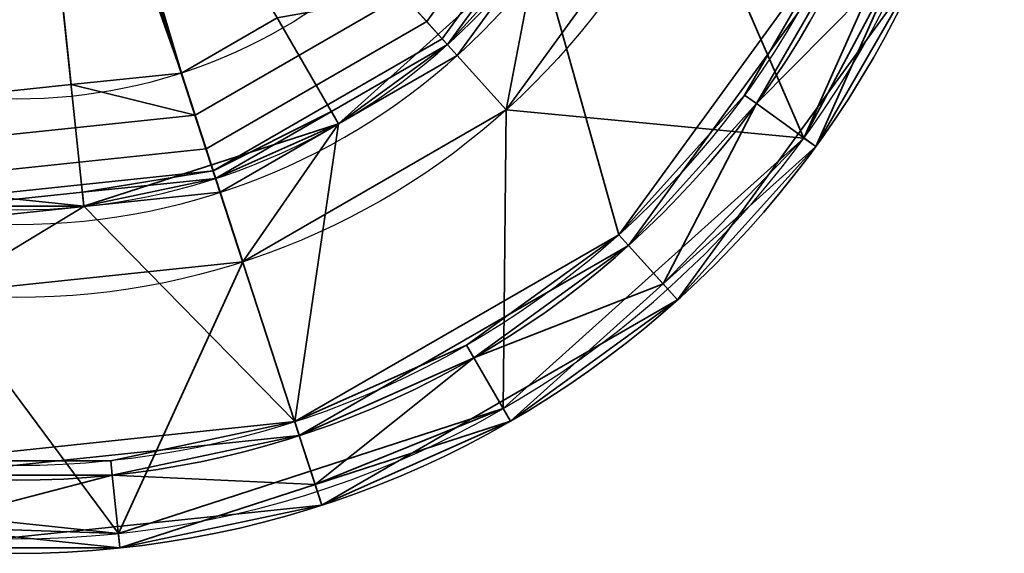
# Model space of a CAD drawing. Header units: millimetres. Extents: x -490 to 6690, y -115 to 132.
# Tile 159 of 256: x 333.27 to 340, y -42.14 to -38.49. Entities that reach past the tile are written whole.
import ezdxf

# ---------------------------------------------------------------- set-up
doc = ezdxf.new("R2010")
doc.units = ezdxf.units.MM
doc.layers.add('151', color=7, linetype='Continuous', true_color=0xffffff)

# ---------------------------------------------------------------- blocks, each defined once
blk = doc.blocks.new('UG_SURFACE_004')
at = {"layer": '151', "color": 252, "linetype": 'Continuous', "lineweight": 35}
for points in [[(330.125, -40.8039, 324), (332.5967, -41.607, 324), (335.1814, -41.3354, 324), (333.25, -35.3913, 324)], [(333.7101, -39.7688, 319), (332.7796, -39.8666, 319), (333.25, -35.3913, 320.2058)], [(335.1814, -41.3354, 324), (337.4321, -40.0359, 324), (338.9597, -37.9334, 324), (333.25, -35.3913, 324)], [(333.25, -35.3913, 320.2058), (336.2611, -38.7354, 319), (335.4508, -39.2032, 319)], [(333.25, -35.3913, 320.2058), (334.6406, -39.671, 319), (333.7101, -39.7688, 319)], [(335.4508, -39.2032, 319), (334.6406, -39.671, 319), (333.25, -35.3913, 320.2058)], [(336.811, -37.9785, 319), (336.2611, -38.7354, 319), (333.25, -35.3913, 320.2058)], [(339.7547, -36.7739, 298), (338.63, -39.3, 298), (337.8177, -37.4249, 298), (338.1407, -36.4308, 298)], [(338.63, -39.3, 298), (339.7547, -36.7739, 298), (339.8525, -36.7947, 298.1), (339.2817, -38.0767, 298.1)], [(336.811, -37.9785, 298.5), (337.3609, -37.2216, 298.5), (337.8177, -37.4249, 298), (336.5957, -39.107, 298)], [(338.63, -39.3, 298), (336.5957, -39.107, 298), (337.8177, -37.4249, 298)], [(337.7666, -40.4075, 323.5), (339.4164, -38.1367, 323.5), (338.9597, -37.9334, 324), (337.4321, -40.0359, 324)], [(336.5957, -39.107, 298), (336.2611, -38.7354, 298.5), (336.811, -37.9785, 298.5)], [(336.2611, -38.7354, 319), (336.811, -37.9785, 319), (336.811, -37.9785, 298.5), (336.2611, -38.7354, 298.5)], [(339.2817, -38.0767, 298.1), (338.7109, -39.3588, 298.1), (338.63, -39.3, 298)], [(338.7109, -39.3588, 298.1), (339.2817, -38.0767, 298.1), (339.4164, -38.1367, 323.5)], [(339.4164, -38.1367, 323.5), (337.7666, -40.4075, 323.5), (338.7109, -39.3588, 298.1)], [(335.4508, -39.2032, 298.5), (336.2611, -38.7354, 298.5), (336.5957, -39.107, 298), (334.7951, -40.1465, 298)], [(336.2611, -38.7354, 298.5), (335.4508, -39.2032, 298.5), (335.4508, -39.2032, 319), (336.2611, -38.7354, 319)], [(336.575, -41.1503, 298), (333.9451, -42.0048, 298), (334.7951, -40.1465, 298), (336.5957, -39.107, 298)], [(336.5957, -39.107, 298), (338.63, -39.3, 298), (336.575, -41.1503, 298)], [(334.7951, -40.1465, 298), (334.6406, -39.671, 298.5), (335.4508, -39.2032, 298.5)], [(334.6406, -39.671, 319), (335.4508, -39.2032, 319), (335.4508, -39.2032, 298.5), (334.6406, -39.671, 298.5)], [(337.6679, -40.2979, 298.1), (336.625, -41.2369, 298.1), (336.575, -41.1503, 298), (338.63, -39.3, 298)], [(338.63, -39.3, 298), (338.7109, -39.3588, 298.1), (337.6679, -40.2979, 298.1)], [(337.7666, -40.4075, 323.5), (337.6679, -40.2979, 298.1), (338.7109, -39.3588, 298.1)], [(333.7101, -39.7688, 298.5), (334.6406, -39.671, 298.5), (334.7951, -40.1465, 298), (332.7273, -40.3639, 298)], [(334.6406, -39.671, 298.5), (333.7101, -39.7688, 298.5), (333.7101, -39.7688, 319), (334.6406, -39.671, 319)], [(332.7273, -40.3639, 298), (332.7796, -39.8666, 298.5), (333.7101, -39.7688, 298.5)], [(332.7796, -39.8666, 319), (333.7101, -39.7688, 319), (333.7101, -39.7688, 298.5), (332.7796, -39.8666, 298.5)], [(335.3359, -41.8109, 323.5), (337.7666, -40.4075, 323.5), (337.4321, -40.0359, 324), (335.1814, -41.3354, 324)], [(332.7273, -40.3639, 298), (334.7951, -40.1465, 298), (333.9451, -42.0048, 298)], [(336.625, -41.2369, 298.1), (337.6679, -40.2979, 298.1), (337.7666, -40.4075, 323.5)], [(332.7273, -40.3639, 298), (333.9451, -42.0048, 298), (331.195, -41.7158, 298)], [(336.625, -41.2369, 298.1), (337.7666, -40.4075, 323.5), (335.3359, -41.8109, 323.5)], [(335.2903, -41.6706, 298.1), (333.9556, -42.1043, 298.1), (333.9451, -42.0048, 298), (336.575, -41.1503, 298)], [(336.575, -41.1503, 298), (336.625, -41.2369, 298.1), (335.2903, -41.6706, 298.1)], [(335.3359, -41.8109, 323.5), (335.2903, -41.6706, 298.1), (336.625, -41.2369, 298.1)], [(332.5444, -42.1043, 323.5), (335.3359, -41.8109, 323.5), (335.1814, -41.3354, 324), (332.5967, -41.607, 324)], [(332.5599, -41.9576, 298.1), (331.1641, -41.8109, 298.1), (331.195, -41.7158, 298), (333.9451, -42.0048, 298)], [(333.9556, -42.1043, 298.1), (335.2903, -41.6706, 298.1), (335.3359, -41.8109, 323.5)], [(333.9556, -42.1043, 298.1), (335.3359, -41.8109, 323.5), (332.5444, -42.1043, 323.5)], [(332.5444, -42.1043, 323.5), (332.5599, -41.9576, 298.1), (333.9556, -42.1043, 298.1)], [(333.9451, -42.0048, 298), (333.9556, -42.1043, 298.1), (332.5599, -41.9576, 298.1)]]:
    blk.add_3dface(points, dxfattribs=at)
blk = doc.blocks.new('UG_SURFACE_005')
at = {"layer": '151', "color": 252, "linetype": 'Continuous', "lineweight": 35}
for points in [[(335.1814, -41.3354, 1742), (332.5967, -41.607, 1742), (330.125, -40.8039, 1742), (333.25, -35.3913, 1742)], [(338.9597, -37.9334, 1742), (337.4321, -40.0359, 1742), (335.1814, -41.3354, 1742), (333.25, -35.3913, 1742)], [(333.2918, -35.7891, 1799.8), (333.1264, -35.7717, 1799.8), (332.8693, -39.0138, 1798.9894)], [(332.8693, -39.0138, 1798.9894), (333.6224, -38.9347, 1798.9894), (333.2918, -35.7891, 1799.8)], [(333.45, -35.7377, 1799.8), (333.2918, -35.7891, 1799.8), (334.3756, -38.8555, 1798.9894)], [(333.2918, -35.7891, 1799.8), (333.6224, -38.9347, 1798.9894), (334.3756, -38.8555, 1798.9894)], [(334.3756, -38.8555, 1798.9894), (335.0315, -38.4769, 1798.9894), (333.45, -35.7377, 1799.8)], [(337.5539, -36.3061, 1778), (336.8097, -37.9775, 1778), (337.3652, -39.9616, 1778), (338.8683, -37.8927, 1778)], [(336.854, -36.9959, 1798.8577), (335.8898, -38.323, 1798.8577), (336.0524, -38.5037, 1798.6346), (337.0761, -37.0948, 1798.6346)], [(337.0761, -37.0948, 1798.6346), (336.0524, -38.5037, 1798.6346), (336.1577, -38.6207, 1798.3446), (337.2199, -37.1588, 1798.3446)], [(337.2199, -37.1588, 1798.3446), (336.1577, -38.6207, 1798.3446), (336.1942, -38.6611, 1798.0192), (336.7319, -37.921, 1798.0192)], [(336.8097, -37.9775, 1778), (336.7319, -37.921, 1798.0192), (336.1942, -38.6611, 1798.0192)], [(338.2255, -39.0061, 1777), (338.8683, -37.8927, 1778), (337.3652, -39.9616, 1778)], [(339.4164, -38.1367, 1742.4999), (337.7666, -40.4075, 1742.4999), (337.4321, -40.0359, 1742), (338.9597, -37.9334, 1742)], [(338.2255, -39.0061, 1777), (338.8683, -37.8927, 1777), (338.8683, -37.8927, 1778)], [(338.3064, -39.0649, 1777), (338.9597, -37.9334, 1777), (338.8683, -37.8927, 1777), (338.2255, -39.0061, 1777)], [(339.2817, -38.0767, 1776.5), (338.9597, -37.9334, 1777), (338.3064, -39.0649, 1777)], [(336.8097, -37.9775, 1778), (335.45, -39.2018, 1778), (335.1505, -41.2403, 1778), (337.3652, -39.9616, 1778)], [(336.1942, -38.6611, 1798.0192), (335.45, -39.2018, 1778), (336.8097, -37.9775, 1778)], [(338.3064, -39.0649, 1777), (338.7109, -39.3588, 1776.5), (339.2817, -38.0767, 1776.5)], [(339.4164, -38.1367, 1742.4999), (339.2817, -38.0767, 1776.5), (338.7109, -39.3588, 1776.5)], [(337.7666, -40.4075, 1742.4999), (339.4164, -38.1367, 1742.4999), (338.7109, -39.3588, 1776.5)], [(335.0315, -38.4769, 1798.9894), (334.3756, -38.8555, 1798.9894), (334.4691, -39.1432, 1798.8577), (335.8898, -38.323, 1798.8577)], [(335.8898, -38.323, 1798.8577), (334.4691, -39.1432, 1798.8577), (334.5442, -39.3745, 1798.6346), (336.0524, -38.5037, 1798.6346)], [(336.0524, -38.5037, 1798.6346), (334.5442, -39.3745, 1798.6346), (334.5928, -39.5241, 1798.3446), (336.1577, -38.6207, 1798.3446)], [(335.4019, -39.1185, 1798.0192), (336.1942, -38.6611, 1798.0192), (336.1577, -38.6207, 1798.3446), (334.5928, -39.5241, 1798.3446)], [(336.1942, -38.6611, 1798.0192), (335.4019, -39.1185, 1798.0192), (335.45, -39.2018, 1778)], [(334.4691, -39.1432, 1798.8577), (334.3756, -38.8555, 1798.9894), (333.6224, -38.9347, 1798.9894)], [(333.6224, -38.9347, 1798.9894), (332.8693, -39.0138, 1798.9894), (332.8376, -39.3147, 1798.8577), (334.4691, -39.1432, 1798.8577)], [(337.3652, -39.9616, 1778), (337.3652, -39.9616, 1777), (338.2255, -39.0061, 1777)], [(337.4321, -40.0359, 1777), (338.3064, -39.0649, 1777), (338.2255, -39.0061, 1777), (337.3652, -39.9616, 1777)], [(338.3064, -39.0649, 1777), (337.4321, -40.0359, 1777), (337.6679, -40.2979, 1776.5)], [(337.6679, -40.2979, 1776.5), (338.7109, -39.3588, 1776.5), (338.3064, -39.0649, 1777)], [(334.4691, -39.1432, 1798.8577), (332.8376, -39.3147, 1798.8577), (332.8122, -39.5565, 1798.6346), (334.5442, -39.3745, 1798.6346)], [(334.5928, -39.5241, 1798.3446), (334.6097, -39.5759, 1798.0192), (335.4019, -39.1185, 1798.0192)], [(335.45, -39.2018, 1778), (335.4019, -39.1185, 1798.0192), (334.6097, -39.5759, 1798.0192)], [(333.7099, -39.7672, 1778), (335.45, -39.2018, 1778), (334.6097, -39.5759, 1798.0192)], [(335.45, -39.2018, 1778), (333.7099, -39.7672, 1778), (335.1505, -41.2403, 1778)], [(338.7109, -39.3588, 1776.5), (337.6679, -40.2979, 1776.5), (337.7666, -40.4075, 1742.4999)], [(334.5442, -39.3745, 1798.6346), (332.8122, -39.5565, 1798.6346), (332.7958, -39.713, 1798.3446), (334.5928, -39.5241, 1798.3446)], [(334.5928, -39.5241, 1798.3446), (332.7958, -39.713, 1798.3446), (332.7901, -39.7672, 1798.0192), (333.6999, -39.6715, 1798.0192)], [(333.6999, -39.6715, 1798.0192), (334.6097, -39.5759, 1798.0192), (334.5928, -39.5241, 1798.3446)], [(331.8903, -39.5759, 1778), (333.7099, -39.7672, 1778), (332.7901, -39.7672, 1798.0192)], [(332.6072, -41.5076, 1778), (335.1505, -41.2403, 1778), (333.7099, -39.7672, 1778), (331.8903, -39.5759, 1778)], [(334.6097, -39.5759, 1798.0192), (333.6999, -39.6715, 1798.0192), (333.7099, -39.7672, 1778)], [(333.7099, -39.7672, 1778), (333.6999, -39.6715, 1798.0192), (332.7901, -39.7672, 1798.0192)], [(337.3652, -39.9616, 1778), (335.1505, -41.2403, 1778), (336.325, -40.7173, 1777)], [(336.325, -40.7173, 1777), (337.3652, -39.9616, 1777), (337.3652, -39.9616, 1778)], [(336.375, -40.8039, 1777), (337.4321, -40.0359, 1777), (337.3652, -39.9616, 1777), (336.325, -40.7173, 1777)], [(337.7666, -40.4075, 1742.4999), (335.3359, -41.8109, 1742.4999), (335.1814, -41.3354, 1742), (337.4321, -40.0359, 1742)], [(337.6679, -40.2979, 1776.5), (337.4321, -40.0359, 1777), (336.375, -40.8039, 1777)], [(336.375, -40.8039, 1777), (336.625, -41.2369, 1776.5), (337.6679, -40.2979, 1776.5)], [(337.7666, -40.4075, 1742.4999), (337.6679, -40.2979, 1776.5), (336.625, -41.2369, 1776.5)], [(335.3359, -41.8109, 1742.4999), (337.7666, -40.4075, 1742.4999), (336.625, -41.2369, 1776.5)], [(335.1505, -41.2403, 1778), (335.1505, -41.2403, 1777), (336.325, -40.7173, 1777)], [(336.325, -40.7173, 1777), (335.1505, -41.2403, 1777), (335.1814, -41.3354, 1777), (336.375, -40.8039, 1777)], [(336.375, -40.8039, 1777), (335.1814, -41.3354, 1777), (335.2903, -41.6706, 1776.5)], [(335.2903, -41.6706, 1776.5), (336.625, -41.2369, 1776.5), (336.375, -40.8039, 1777)], [(335.1505, -41.2403, 1778), (332.6072, -41.5076, 1778), (333.8929, -41.5076, 1777)], [(333.8929, -41.5076, 1777), (335.1505, -41.2403, 1777), (335.1505, -41.2403, 1778)], [(333.9033, -41.607, 1777), (335.1814, -41.3354, 1777), (335.1505, -41.2403, 1777), (333.8929, -41.5076, 1777)], [(336.625, -41.2369, 1776.5), (335.2903, -41.6706, 1776.5), (335.3359, -41.8109, 1742.4999)], [(335.3359, -41.8109, 1742.4999), (332.5444, -42.1043, 1742.4999), (332.5967, -41.607, 1742), (335.1814, -41.3354, 1742)], [(335.2903, -41.6706, 1776.5), (335.1814, -41.3354, 1777), (333.9033, -41.607, 1777)], [(332.5967, -41.607, 1777), (333.9033, -41.607, 1777), (333.8929, -41.5076, 1777), (332.6072, -41.5076, 1777)], [(332.6072, -41.5076, 1778), (332.6072, -41.5076, 1777), (333.8929, -41.5076, 1777)], [(332.5599, -41.9576, 1776.5), (333.9556, -42.1043, 1776.5), (333.9033, -41.607, 1777)], [(333.9033, -41.607, 1777), (332.5967, -41.607, 1777), (332.5599, -41.9576, 1776.5)], [(333.9033, -41.607, 1777), (333.9556, -42.1043, 1776.5), (335.2903, -41.6706, 1776.5)], [(335.3359, -41.8109, 1742.4999), (335.2903, -41.6706, 1776.5), (333.9556, -42.1043, 1776.5)], [(332.5444, -42.1043, 1742.4999), (335.3359, -41.8109, 1742.4999), (333.9556, -42.1043, 1776.5)], [(333.9556, -42.1043, 1776.5), (332.5599, -41.9576, 1776.5), (332.5444, -42.1043, 1742.4999)]]:
    blk.add_3dface(points, dxfattribs=at)
blk = doc.blocks.new('UG_SURFACE_006')
at = {"layer": '151', "color": 252, "linetype": 'Continuous', "lineweight": 35}
for points in [[(330.125, -40.8039, 1804), (332.5967, -41.607, 1804), (335.1814, -41.3354, 1804), (333.25, -35.3913, 1804)], [(333.7101, -39.7688, 1799), (332.7796, -39.8666, 1799), (333.25, -35.3913, 1800.2058)], [(335.1814, -41.3354, 1804), (337.4321, -40.0359, 1804), (338.9597, -37.9334, 1804), (333.25, -35.3913, 1804)], [(333.25, -35.3913, 1800.2058), (336.2611, -38.7354, 1799), (335.4508, -39.2032, 1799)], [(333.25, -35.3913, 1800.2058), (334.6406, -39.671, 1799), (333.7101, -39.7688, 1799)], [(335.4508, -39.2032, 1799), (334.6406, -39.671, 1799), (333.25, -35.3913, 1800.2058)], [(336.811, -37.9785, 1799), (336.2611, -38.7354, 1799), (333.25, -35.3913, 1800.2058)], [(339.7547, -36.7739, 1778), (338.63, -39.3, 1778), (337.8177, -37.4249, 1778), (338.1407, -36.4308, 1778)], [(338.63, -39.3, 1778), (339.7547, -36.7739, 1778), (339.8525, -36.7947, 1778.1), (339.2817, -38.0767, 1778.1)], [(336.811, -37.9785, 1778.5), (337.3609, -37.2216, 1778.5), (337.8177, -37.4249, 1778), (336.5957, -39.107, 1778)], [(338.63, -39.3, 1778), (336.5957, -39.107, 1778), (337.8177, -37.4249, 1778)], [(337.7666, -40.4075, 1803.5001), (339.4164, -38.1367, 1803.5001), (338.9597, -37.9334, 1804), (337.4321, -40.0359, 1804)], [(336.5957, -39.107, 1778), (336.2611, -38.7354, 1778.5), (336.811, -37.9785, 1778.5)], [(336.2611, -38.7354, 1799), (336.811, -37.9785, 1799), (336.811, -37.9785, 1778.5), (336.2611, -38.7354, 1778.5)], [(339.2817, -38.0767, 1778.1), (338.7109, -39.3588, 1778.1), (338.63, -39.3, 1778)], [(338.7109, -39.3588, 1778.1), (339.2817, -38.0767, 1778.1), (339.4164, -38.1367, 1803.5001)], [(338.7109, -39.3588, 1778.1), (339.4164, -38.1367, 1803.5001), (337.7666, -40.4075, 1803.5001)], [(335.4508, -39.2032, 1778.5), (336.2611, -38.7354, 1778.5), (336.5957, -39.107, 1778), (334.7951, -40.1465, 1778)], [(336.2611, -38.7354, 1778.5), (335.4508, -39.2032, 1778.5), (335.4508, -39.2032, 1799), (336.2611, -38.7354, 1799)], [(336.575, -41.1503, 1778), (333.9451, -42.0048, 1778), (334.7951, -40.1465, 1778), (336.5957, -39.107, 1778)], [(336.5957, -39.107, 1778), (338.63, -39.3, 1778), (336.575, -41.1503, 1778)], [(334.7951, -40.1465, 1778), (334.6406, -39.671, 1778.5), (335.4508, -39.2032, 1778.5)], [(334.6406, -39.671, 1799), (335.4508, -39.2032, 1799), (335.4508, -39.2032, 1778.5), (334.6406, -39.671, 1778.5)], [(337.6679, -40.2979, 1778.1), (336.625, -41.2369, 1778.1), (336.575, -41.1503, 1778), (338.63, -39.3, 1778)], [(338.63, -39.3, 1778), (338.7109, -39.3588, 1778.1), (337.6679, -40.2979, 1778.1)], [(337.7666, -40.4075, 1803.5001), (337.6679, -40.2979, 1778.1), (338.7109, -39.3588, 1778.1)], [(333.7101, -39.7688, 1778.5), (334.6406, -39.671, 1778.5), (334.7951, -40.1465, 1778), (332.7273, -40.3639, 1778)], [(334.6406, -39.671, 1778.5), (333.7101, -39.7688, 1778.5), (333.7101, -39.7688, 1799), (334.6406, -39.671, 1799)], [(332.7273, -40.3639, 1778), (332.7796, -39.8666, 1778.5), (333.7101, -39.7688, 1778.5)], [(332.7796, -39.8666, 1799), (333.7101, -39.7688, 1799), (333.7101, -39.7688, 1778.5), (332.7796, -39.8666, 1778.5)], [(335.3359, -41.8109, 1803.5001), (337.7666, -40.4075, 1803.5001), (337.4321, -40.0359, 1804), (335.1814, -41.3354, 1804)], [(332.7273, -40.3639, 1778), (334.7951, -40.1465, 1778), (333.9451, -42.0048, 1778)], [(336.625, -41.2369, 1778.1), (337.6679, -40.2979, 1778.1), (337.7666, -40.4075, 1803.5001)], [(332.7273, -40.3639, 1778), (333.9451, -42.0048, 1778), (331.195, -41.7158, 1778)], [(337.7666, -40.4075, 1803.5001), (335.3359, -41.8109, 1803.5001), (336.625, -41.2369, 1778.1)], [(335.2903, -41.6706, 1778.1), (333.9556, -42.1043, 1778.1), (333.9451, -42.0048, 1778), (336.575, -41.1503, 1778)], [(336.575, -41.1503, 1778), (336.625, -41.2369, 1778.1), (335.2903, -41.6706, 1778.1)], [(335.3359, -41.8109, 1803.5001), (335.2903, -41.6706, 1778.1), (336.625, -41.2369, 1778.1)], [(332.5444, -42.1043, 1803.5001), (335.3359, -41.8109, 1803.5001), (335.1814, -41.3354, 1804), (332.5967, -41.607, 1804)], [(332.5599, -41.9576, 1778.1), (331.1641, -41.8109, 1778.1), (331.195, -41.7158, 1778), (333.9451, -42.0048, 1778)], [(333.9556, -42.1043, 1778.1), (335.2903, -41.6706, 1778.1), (335.3359, -41.8109, 1803.5001)], [(333.9556, -42.1043, 1778.1), (335.3359, -41.8109, 1803.5001), (332.5444, -42.1043, 1803.5001)], [(332.5444, -42.1043, 1803.5001), (332.5599, -41.9576, 1778.1), (333.9556, -42.1043, 1778.1)], [(333.9451, -42.0048, 1778), (333.9556, -42.1043, 1778.1), (332.5599, -41.9576, 1778.1)]]:
    blk.add_3dface(points, dxfattribs=at)
blk = doc.blocks.new('UG_SURFACE_007')
at = {"layer": '151', "color": 252, "linetype": 'Continuous', "lineweight": 35}
for points in [[(335.1814, -41.3354, 262), (332.5967, -41.607, 262), (330.125, -40.8039, 262), (333.25, -35.3913, 262)], [(338.9597, -37.9334, 262), (337.4321, -40.0359, 262), (335.1814, -41.3354, 262), (333.25, -35.3913, 262)], [(333.2918, -35.7891, 319.8), (333.1264, -35.7717, 319.8), (332.8693, -39.0138, 318.9894)], [(332.8693, -39.0138, 318.9894), (333.6224, -38.9347, 318.9894), (333.2918, -35.7891, 319.8)], [(333.45, -35.7377, 319.8), (333.2918, -35.7891, 319.8), (334.3756, -38.8555, 318.9894)], [(333.2918, -35.7891, 319.8), (333.6224, -38.9347, 318.9894), (334.3756, -38.8555, 318.9894)], [(334.3756, -38.8555, 318.9894), (335.0315, -38.4769, 318.9894), (333.45, -35.7377, 319.8)], [(337.5539, -36.3061, 298), (336.8097, -37.9775, 298), (337.3652, -39.9616, 298), (338.8683, -37.8927, 298)], [(336.854, -36.9959, 318.8576), (335.8898, -38.323, 318.8576), (336.0524, -38.5037, 318.6346), (337.0761, -37.0948, 318.6346)], [(337.0761, -37.0948, 318.6346), (336.0524, -38.5037, 318.6346), (336.1577, -38.6207, 318.3447), (337.2199, -37.1588, 318.3447)], [(337.2199, -37.1588, 318.3447), (336.1577, -38.6207, 318.3447), (336.1942, -38.6611, 318.0192), (336.7319, -37.921, 318.0192)], [(336.8097, -37.9775, 298), (336.7319, -37.921, 318.0192), (336.1942, -38.6611, 318.0192)], [(338.2255, -39.0061, 297), (338.8683, -37.8927, 298), (337.3652, -39.9616, 298)], [(339.4164, -38.1367, 262.5), (337.7666, -40.4075, 262.5), (337.4321, -40.0359, 262), (338.9597, -37.9334, 262)], [(338.2255, -39.0061, 297), (338.8683, -37.8927, 297), (338.8683, -37.8927, 298)], [(338.3064, -39.0649, 297), (338.9597, -37.9334, 297), (338.8683, -37.8927, 297), (338.2255, -39.0061, 297)], [(339.2817, -38.0767, 296.5), (338.9597, -37.9334, 297), (338.3064, -39.0649, 297)], [(336.8097, -37.9775, 298), (335.45, -39.2018, 298), (335.1505, -41.2403, 298), (337.3652, -39.9616, 298)], [(335.45, -39.2018, 298), (336.8097, -37.9775, 298), (336.1942, -38.6611, 318.0192)], [(338.3064, -39.0649, 297), (338.7109, -39.3588, 296.5), (339.2817, -38.0767, 296.5)], [(339.4164, -38.1367, 262.5), (339.2817, -38.0767, 296.5), (338.7109, -39.3588, 296.5)], [(337.7666, -40.4075, 262.5), (339.4164, -38.1367, 262.5), (338.7109, -39.3588, 296.5)], [(335.0315, -38.4769, 318.9894), (334.3756, -38.8555, 318.9894), (334.4691, -39.1432, 318.8576), (335.8898, -38.323, 318.8576)], [(335.8898, -38.323, 318.8576), (334.4691, -39.1432, 318.8576), (334.5442, -39.3745, 318.6346), (336.0524, -38.5037, 318.6346)], [(336.0524, -38.5037, 318.6346), (334.5442, -39.3745, 318.6346), (334.5928, -39.5241, 318.3447), (336.1577, -38.6207, 318.3447)], [(335.4019, -39.1185, 318.0192), (336.1942, -38.6611, 318.0192), (336.1577, -38.6207, 318.3447), (334.5928, -39.5241, 318.3447)], [(336.1942, -38.6611, 318.0192), (335.4019, -39.1185, 318.0192), (335.45, -39.2018, 298)], [(334.4691, -39.1432, 318.8576), (334.3756, -38.8555, 318.9894), (333.6224, -38.9347, 318.9894)], [(333.6224, -38.9347, 318.9894), (332.8693, -39.0138, 318.9894), (332.8376, -39.3147, 318.8576), (334.4691, -39.1432, 318.8576)], [(337.3652, -39.9616, 298), (337.3652, -39.9616, 297), (338.2255, -39.0061, 297)], [(337.4321, -40.0359, 297), (338.3064, -39.0649, 297), (338.2255, -39.0061, 297), (337.3652, -39.9616, 297)], [(338.3064, -39.0649, 297), (337.4321, -40.0359, 297), (337.6679, -40.2979, 296.5)], [(337.6679, -40.2979, 296.5), (338.7109, -39.3588, 296.5), (338.3064, -39.0649, 297)], [(334.4691, -39.1432, 318.8576), (332.8376, -39.3147, 318.8576), (332.8122, -39.5565, 318.6346), (334.5442, -39.3745, 318.6346)], [(334.5928, -39.5241, 318.3447), (334.6097, -39.5759, 318.0192), (335.4019, -39.1185, 318.0192)], [(335.45, -39.2018, 298), (335.4019, -39.1185, 318.0192), (334.6097, -39.5759, 318.0192)], [(333.7099, -39.7672, 298), (335.45, -39.2018, 298), (334.6097, -39.5759, 318.0192)], [(335.45, -39.2018, 298), (333.7099, -39.7672, 298), (335.1505, -41.2403, 298)], [(338.7109, -39.3588, 296.5), (337.6679, -40.2979, 296.5), (337.7666, -40.4075, 262.5)], [(334.5442, -39.3745, 318.6346), (332.8122, -39.5565, 318.6346), (332.7958, -39.713, 318.3447), (334.5928, -39.5241, 318.3447)], [(334.5928, -39.5241, 318.3447), (332.7958, -39.713, 318.3447), (332.7901, -39.7672, 318.0192), (333.6999, -39.6715, 318.0192)], [(333.6999, -39.6715, 318.0192), (334.6097, -39.5759, 318.0192), (334.5928, -39.5241, 318.3447)], [(331.8903, -39.5759, 298), (333.7099, -39.7672, 298), (332.7901, -39.7672, 318.0192)], [(332.6072, -41.5076, 298), (335.1505, -41.2403, 298), (333.7099, -39.7672, 298), (331.8903, -39.5759, 298)], [(334.6097, -39.5759, 318.0192), (333.6999, -39.6715, 318.0192), (333.7099, -39.7672, 298)], [(333.7099, -39.7672, 298), (333.6999, -39.6715, 318.0192), (332.7901, -39.7672, 318.0192)], [(337.3652, -39.9616, 298), (335.1505, -41.2403, 298), (336.325, -40.7173, 297)], [(336.325, -40.7173, 297), (337.3652, -39.9616, 297), (337.3652, -39.9616, 298)], [(336.375, -40.8039, 297), (337.4321, -40.0359, 297), (337.3652, -39.9616, 297), (336.325, -40.7173, 297)], [(337.7666, -40.4075, 262.5), (335.3359, -41.8109, 262.5), (335.1814, -41.3354, 262), (337.4321, -40.0359, 262)], [(337.6679, -40.2979, 296.5), (337.4321, -40.0359, 297), (336.375, -40.8039, 297)], [(336.375, -40.8039, 297), (336.625, -41.2369, 296.5), (337.6679, -40.2979, 296.5)], [(337.7666, -40.4075, 262.5), (337.6679, -40.2979, 296.5), (336.625, -41.2369, 296.5)], [(335.3359, -41.8109, 262.5), (337.7666, -40.4075, 262.5), (336.625, -41.2369, 296.5)], [(335.1505, -41.2403, 298), (335.1505, -41.2403, 297), (336.325, -40.7173, 297)], [(336.325, -40.7173, 297), (335.1505, -41.2403, 297), (335.1814, -41.3354, 297), (336.375, -40.8039, 297)], [(336.375, -40.8039, 297), (335.1814, -41.3354, 297), (335.2903, -41.6706, 296.5)], [(335.2903, -41.6706, 296.5), (336.625, -41.2369, 296.5), (336.375, -40.8039, 297)], [(335.1505, -41.2403, 298), (332.6072, -41.5076, 298), (333.8929, -41.5076, 297)], [(333.8929, -41.5076, 297), (335.1505, -41.2403, 297), (335.1505, -41.2403, 298)], [(333.9033, -41.607, 297), (335.1814, -41.3354, 297), (335.1505, -41.2403, 297), (333.8929, -41.5076, 297)], [(336.625, -41.2369, 296.5), (335.2903, -41.6706, 296.5), (335.3359, -41.8109, 262.5)], [(335.3359, -41.8109, 262.5), (332.5444, -42.1043, 262.5), (332.5967, -41.607, 262), (335.1814, -41.3354, 262)], [(335.2903, -41.6706, 296.5), (335.1814, -41.3354, 297), (333.9033, -41.607, 297)], [(332.5967, -41.607, 297), (333.9033, -41.607, 297), (333.8929, -41.5076, 297), (332.6072, -41.5076, 297)], [(332.6072, -41.5076, 298), (332.6072, -41.5076, 297), (333.8929, -41.5076, 297)], [(332.5599, -41.9576, 296.5), (333.9556, -42.1043, 296.5), (333.9033, -41.607, 297)], [(333.9033, -41.607, 297), (332.5967, -41.607, 297), (332.5599, -41.9576, 296.5)], [(333.9033, -41.607, 297), (333.9556, -42.1043, 296.5), (335.2903, -41.6706, 296.5)], [(335.3359, -41.8109, 262.5), (335.2903, -41.6706, 296.5), (333.9556, -42.1043, 296.5)], [(332.5444, -42.1043, 262.5), (335.3359, -41.8109, 262.5), (333.9556, -42.1043, 296.5)], [(333.9556, -42.1043, 296.5), (332.5599, -41.9576, 296.5), (332.5444, -42.1043, 262.5)]]:
    blk.add_3dface(points, dxfattribs=at)
blk = doc.blocks.new('UG_SURFACE_008')
at = {"layer": '151', "color": 252, "linetype": 'Continuous', "lineweight": 35}
for points in [[(335.1814, -41.3354, 1204), (332.5967, -41.607, 1204), (330.125, -40.8039, 1204), (333.25, -35.3913, 1204)], [(338.9597, -37.9334, 1204), (337.4321, -40.0359, 1204), (335.1814, -41.3354, 1204), (333.25, -35.3913, 1204)], [(333.2918, -35.7891, 1261.8001), (333.1264, -35.7717, 1261.8001), (332.8693, -39.0138, 1260.9893)], [(332.8693, -39.0138, 1260.9893), (333.6224, -38.9347, 1260.9893), (333.2918, -35.7891, 1261.8001)], [(333.45, -35.7377, 1261.8001), (333.2918, -35.7891, 1261.8001), (334.3756, -38.8555, 1260.9893)], [(333.2918, -35.7891, 1261.8001), (333.6224, -38.9347, 1260.9893), (334.3756, -38.8555, 1260.9893)], [(334.3756, -38.8555, 1260.9893), (335.0315, -38.4769, 1260.9893), (333.45, -35.7377, 1261.8001)], [(337.5539, -36.3061, 1240), (336.8097, -37.9775, 1240), (337.3652, -39.9616, 1240), (338.8683, -37.8927, 1240)], [(336.854, -36.9959, 1260.8576), (335.8898, -38.323, 1260.8576), (336.0524, -38.5037, 1260.6347), (337.0761, -37.0948, 1260.6347)], [(337.0761, -37.0948, 1260.6347), (336.0524, -38.5037, 1260.6347), (336.1577, -38.6207, 1260.3446), (337.2199, -37.1588, 1260.3446)], [(337.2199, -37.1588, 1260.3446), (336.1577, -38.6207, 1260.3446), (336.1942, -38.6611, 1260.0192), (336.7319, -37.921, 1260.0192)], [(336.8097, -37.9775, 1240), (336.7319, -37.921, 1260.0192), (336.1942, -38.6611, 1260.0192)], [(338.2255, -39.0061, 1239), (338.8683, -37.8927, 1240), (337.3652, -39.9616, 1240)], [(339.4164, -38.1367, 1204.5), (337.7666, -40.4075, 1204.5), (337.4321, -40.0359, 1204), (338.9597, -37.9334, 1204)], [(338.2255, -39.0061, 1239), (338.8683, -37.8927, 1239), (338.8683, -37.8927, 1240)], [(338.3064, -39.0649, 1239), (338.9597, -37.9334, 1239), (338.8683, -37.8927, 1239), (338.2255, -39.0061, 1239)], [(339.2817, -38.0767, 1238.5), (338.9597, -37.9334, 1239), (338.3064, -39.0649, 1239)], [(336.8097, -37.9775, 1240), (335.45, -39.2018, 1240), (335.1505, -41.2403, 1240), (337.3652, -39.9616, 1240)], [(336.1942, -38.6611, 1260.0192), (335.45, -39.2018, 1240), (336.8097, -37.9775, 1240)], [(338.3064, -39.0649, 1239), (338.7109, -39.3588, 1238.5), (339.2817, -38.0767, 1238.5)], [(339.4164, -38.1367, 1204.5), (339.2817, -38.0767, 1238.5), (338.7109, -39.3588, 1238.5)], [(338.7109, -39.3588, 1238.5), (337.7666, -40.4075, 1204.5), (339.4164, -38.1367, 1204.5)], [(335.0315, -38.4769, 1260.9893), (334.3756, -38.8555, 1260.9893), (334.4691, -39.1432, 1260.8576), (335.8898, -38.323, 1260.8576)], [(335.8898, -38.323, 1260.8576), (334.4691, -39.1432, 1260.8576), (334.5442, -39.3745, 1260.6347), (336.0524, -38.5037, 1260.6347)], [(336.0524, -38.5037, 1260.6347), (334.5442, -39.3745, 1260.6347), (334.5928, -39.5241, 1260.3446), (336.1577, -38.6207, 1260.3446)], [(335.4019, -39.1185, 1260.0192), (336.1942, -38.6611, 1260.0192), (336.1577, -38.6207, 1260.3446), (334.5928, -39.5241, 1260.3446)], [(336.1942, -38.6611, 1260.0192), (335.4019, -39.1185, 1260.0192), (335.45, -39.2018, 1240)], [(334.4691, -39.1432, 1260.8576), (334.3756, -38.8555, 1260.9893), (333.6224, -38.9347, 1260.9893)], [(333.6224, -38.9347, 1260.9893), (332.8693, -39.0138, 1260.9893), (332.8376, -39.3147, 1260.8576), (334.4691, -39.1432, 1260.8576)], [(337.3652, -39.9616, 1240), (337.3652, -39.9616, 1239), (338.2255, -39.0061, 1239)], [(337.4321, -40.0359, 1239), (338.3064, -39.0649, 1239), (338.2255, -39.0061, 1239), (337.3652, -39.9616, 1239)], [(338.3064, -39.0649, 1239), (337.4321, -40.0359, 1239), (337.6679, -40.2979, 1238.5)], [(337.6679, -40.2979, 1238.5), (338.7109, -39.3588, 1238.5), (338.3064, -39.0649, 1239)], [(334.4691, -39.1432, 1260.8576), (332.8376, -39.3147, 1260.8576), (332.8122, -39.5565, 1260.6347), (334.5442, -39.3745, 1260.6347)], [(334.5928, -39.5241, 1260.3446), (334.6097, -39.5759, 1260.0192), (335.4019, -39.1185, 1260.0192)], [(335.45, -39.2018, 1240), (335.4019, -39.1185, 1260.0192), (334.6097, -39.5759, 1260.0192)], [(333.7099, -39.7672, 1240), (335.45, -39.2018, 1240), (334.6097, -39.5759, 1260.0192)], [(335.45, -39.2018, 1240), (333.7099, -39.7672, 1240), (335.1505, -41.2403, 1240)], [(338.7109, -39.3588, 1238.5), (337.6679, -40.2979, 1238.5), (337.7666, -40.4075, 1204.5)], [(334.5442, -39.3745, 1260.6347), (332.8122, -39.5565, 1260.6347), (332.7958, -39.713, 1260.3446), (334.5928, -39.5241, 1260.3446)], [(334.5928, -39.5241, 1260.3446), (332.7958, -39.713, 1260.3446), (332.7901, -39.7672, 1260.0192), (333.6999, -39.6715, 1260.0192)], [(333.6999, -39.6715, 1260.0192), (334.6097, -39.5759, 1260.0192), (334.5928, -39.5241, 1260.3446)], [(331.8903, -39.5759, 1240), (333.7099, -39.7672, 1240), (332.7901, -39.7672, 1260.0192)], [(332.6072, -41.5076, 1240), (335.1505, -41.2403, 1240), (333.7099, -39.7672, 1240), (331.8903, -39.5759, 1240)], [(334.6097, -39.5759, 1260.0192), (333.6999, -39.6715, 1260.0192), (333.7099, -39.7672, 1240)], [(333.7099, -39.7672, 1240), (333.6999, -39.6715, 1260.0192), (332.7901, -39.7672, 1260.0192)], [(337.3652, -39.9616, 1240), (335.1505, -41.2403, 1240), (336.325, -40.7173, 1239)], [(336.325, -40.7173, 1239), (337.3652, -39.9616, 1239), (337.3652, -39.9616, 1240)], [(336.375, -40.8039, 1239), (337.4321, -40.0359, 1239), (337.3652, -39.9616, 1239), (336.325, -40.7173, 1239)], [(337.7666, -40.4075, 1204.5), (335.3359, -41.8109, 1204.5), (335.1814, -41.3354, 1204), (337.4321, -40.0359, 1204)], [(337.6679, -40.2979, 1238.5), (337.4321, -40.0359, 1239), (336.375, -40.8039, 1239)], [(336.375, -40.8039, 1239), (336.625, -41.2369, 1238.5), (337.6679, -40.2979, 1238.5)], [(337.7666, -40.4075, 1204.5), (337.6679, -40.2979, 1238.5), (336.625, -41.2369, 1238.5)], [(335.3359, -41.8109, 1204.5), (337.7666, -40.4075, 1204.5), (336.625, -41.2369, 1238.5)], [(335.1505, -41.2403, 1240), (335.1505, -41.2403, 1239), (336.325, -40.7173, 1239)], [(336.325, -40.7173, 1239), (335.1505, -41.2403, 1239), (335.1814, -41.3354, 1239), (336.375, -40.8039, 1239)], [(336.375, -40.8039, 1239), (335.1814, -41.3354, 1239), (335.2903, -41.6706, 1238.5)], [(335.2903, -41.6706, 1238.5), (336.625, -41.2369, 1238.5), (336.375, -40.8039, 1239)], [(335.1505, -41.2403, 1240), (332.6072, -41.5076, 1240), (333.8929, -41.5076, 1239)], [(333.8929, -41.5076, 1239), (335.1505, -41.2403, 1239), (335.1505, -41.2403, 1240)], [(333.9033, -41.607, 1239), (335.1814, -41.3354, 1239), (335.1505, -41.2403, 1239), (333.8929, -41.5076, 1239)], [(336.625, -41.2369, 1238.5), (335.2903, -41.6706, 1238.5), (335.3359, -41.8109, 1204.5)], [(335.3359, -41.8109, 1204.5), (332.5444, -42.1043, 1204.5), (332.5967, -41.607, 1204), (335.1814, -41.3354, 1204)], [(335.2903, -41.6706, 1238.5), (335.1814, -41.3354, 1239), (333.9033, -41.607, 1239)], [(332.5967, -41.607, 1239), (333.9033, -41.607, 1239), (333.8929, -41.5076, 1239), (332.6072, -41.5076, 1239)], [(332.6072, -41.5076, 1240), (332.6072, -41.5076, 1239), (333.8929, -41.5076, 1239)], [(332.5599, -41.9576, 1238.5), (333.9556, -42.1043, 1238.5), (333.9033, -41.607, 1239)], [(333.9033, -41.607, 1239), (332.5967, -41.607, 1239), (332.5599, -41.9576, 1238.5)], [(333.9033, -41.607, 1239), (333.9556, -42.1043, 1238.5), (335.2903, -41.6706, 1238.5)], [(335.3359, -41.8109, 1204.5), (335.2903, -41.6706, 1238.5), (333.9556, -42.1043, 1238.5)], [(332.5444, -42.1043, 1204.5), (335.3359, -41.8109, 1204.5), (333.9556, -42.1043, 1238.5)], [(333.9556, -42.1043, 1238.5), (332.5599, -41.9576, 1238.5), (332.5444, -42.1043, 1204.5)]]:
    blk.add_3dface(points, dxfattribs=at)
blk = doc.blocks.new('UG_SURFACE_009')
at = {"layer": '151', "color": 252, "linetype": 'Continuous', "lineweight": 35}
for points in [[(330.125, -40.8039, 1266), (332.5967, -41.607, 1266), (335.1814, -41.3354, 1266), (333.25, -35.3913, 1266)], [(333.7101, -39.7688, 1261), (332.7796, -39.8666, 1261), (333.25, -35.3913, 1262.2057)], [(335.1814, -41.3354, 1266), (337.4321, -40.0359, 1266), (338.9597, -37.9334, 1266), (333.25, -35.3913, 1266)], [(333.25, -35.3913, 1262.2057), (336.2611, -38.7354, 1261), (335.4508, -39.2032, 1261)], [(333.25, -35.3913, 1262.2057), (334.6406, -39.671, 1261), (333.7101, -39.7688, 1261)], [(335.4508, -39.2032, 1261), (334.6406, -39.671, 1261), (333.25, -35.3913, 1262.2057)], [(336.811, -37.9785, 1261), (336.2611, -38.7354, 1261), (333.25, -35.3913, 1262.2057)], [(339.7547, -36.7739, 1240), (338.63, -39.3, 1240), (337.8177, -37.4249, 1240), (338.1407, -36.4308, 1240)], [(338.63, -39.3, 1240), (339.7547, -36.7739, 1240), (339.8525, -36.7947, 1240.1), (339.2817, -38.0767, 1240.1)], [(336.811, -37.9785, 1240.5), (337.3609, -37.2216, 1240.5), (337.8177, -37.4249, 1240), (336.5957, -39.107, 1240)], [(338.63, -39.3, 1240), (336.5957, -39.107, 1240), (337.8177, -37.4249, 1240)], [(337.7666, -40.4075, 1265.4999), (339.4164, -38.1367, 1265.4999), (338.9597, -37.9334, 1266), (337.4321, -40.0359, 1266)], [(336.5957, -39.107, 1240), (336.2611, -38.7354, 1240.5), (336.811, -37.9785, 1240.5)], [(336.2611, -38.7354, 1261), (336.811, -37.9785, 1261), (336.811, -37.9785, 1240.5), (336.2611, -38.7354, 1240.5)], [(339.2817, -38.0767, 1240.1), (338.7109, -39.3588, 1240.1), (338.63, -39.3, 1240)], [(338.7109, -39.3588, 1240.1), (339.2817, -38.0767, 1240.1), (339.4164, -38.1367, 1265.4999)], [(338.7109, -39.3588, 1240.1), (339.4164, -38.1367, 1265.4999), (337.7666, -40.4075, 1265.4999)], [(335.4508, -39.2032, 1240.5), (336.2611, -38.7354, 1240.5), (336.5957, -39.107, 1240), (334.7951, -40.1465, 1240)], [(336.2611, -38.7354, 1240.5), (335.4508, -39.2032, 1240.5), (335.4508, -39.2032, 1261), (336.2611, -38.7354, 1261)], [(336.575, -41.1503, 1240), (333.9451, -42.0048, 1240), (334.7951, -40.1465, 1240), (336.5957, -39.107, 1240)], [(336.5957, -39.107, 1240), (338.63, -39.3, 1240), (336.575, -41.1503, 1240)], [(334.7951, -40.1465, 1240), (334.6406, -39.671, 1240.5), (335.4508, -39.2032, 1240.5)], [(334.6406, -39.671, 1261), (335.4508, -39.2032, 1261), (335.4508, -39.2032, 1240.5), (334.6406, -39.671, 1240.5)], [(337.6679, -40.2979, 1240.1), (336.625, -41.2369, 1240.1), (336.575, -41.1503, 1240), (338.63, -39.3, 1240)], [(338.63, -39.3, 1240), (338.7109, -39.3588, 1240.1), (337.6679, -40.2979, 1240.1)], [(337.7666, -40.4075, 1265.4999), (337.6679, -40.2979, 1240.1), (338.7109, -39.3588, 1240.1)], [(333.7101, -39.7688, 1240.5), (334.6406, -39.671, 1240.5), (334.7951, -40.1465, 1240), (332.7273, -40.3639, 1240)], [(334.6406, -39.671, 1240.5), (333.7101, -39.7688, 1240.5), (333.7101, -39.7688, 1261), (334.6406, -39.671, 1261)], [(332.7273, -40.3639, 1240), (332.7796, -39.8666, 1240.5), (333.7101, -39.7688, 1240.5)], [(332.7796, -39.8666, 1261), (333.7101, -39.7688, 1261), (333.7101, -39.7688, 1240.5), (332.7796, -39.8666, 1240.5)], [(335.3359, -41.8109, 1265.4999), (337.7666, -40.4075, 1265.4999), (337.4321, -40.0359, 1266), (335.1814, -41.3354, 1266)], [(332.7273, -40.3639, 1240), (334.7951, -40.1465, 1240), (333.9451, -42.0048, 1240)], [(336.625, -41.2369, 1240.1), (337.6679, -40.2979, 1240.1), (337.7666, -40.4075, 1265.4999)], [(332.7273, -40.3639, 1240), (333.9451, -42.0048, 1240), (331.195, -41.7158, 1240)], [(337.7666, -40.4075, 1265.4999), (335.3359, -41.8109, 1265.4999), (336.625, -41.2369, 1240.1)], [(335.2903, -41.6706, 1240.1), (333.9556, -42.1043, 1240.1), (333.9451, -42.0048, 1240), (336.575, -41.1503, 1240)], [(336.575, -41.1503, 1240), (336.625, -41.2369, 1240.1), (335.2903, -41.6706, 1240.1)], [(335.3359, -41.8109, 1265.4999), (335.2903, -41.6706, 1240.1), (336.625, -41.2369, 1240.1)], [(332.5444, -42.1043, 1265.4999), (335.3359, -41.8109, 1265.4999), (335.1814, -41.3354, 1266), (332.5967, -41.607, 1266)], [(332.5599, -41.9576, 1240.1), (331.1641, -41.8109, 1240.1), (331.195, -41.7158, 1240), (333.9451, -42.0048, 1240)], [(333.9556, -42.1043, 1240.1), (335.2903, -41.6706, 1240.1), (335.3359, -41.8109, 1265.4999)], [(333.9556, -42.1043, 1240.1), (335.3359, -41.8109, 1265.4999), (332.5444, -42.1043, 1265.4999)], [(332.5444, -42.1043, 1265.4999), (332.5599, -41.9576, 1240.1), (333.9556, -42.1043, 1240.1)], [(333.9451, -42.0048, 1240), (333.9556, -42.1043, 1240.1), (332.5599, -41.9576, 1240.1)]]:
    blk.add_3dface(points, dxfattribs=at)

msp = doc.modelspace()

# ---------------------------------------------------------------- linework, layer by layer
at = {"layer": '151', "color": 253, "linetype": 'Continuous', "lineweight": -3}
for centre, radius in [((333.25, -35.3913, 298.1), 6.75), ((333.25, -35.3913, 1742.5), 6.75), ((333.25, -35.3913, 1778.1), 6.75), ((333.25, -35.3913, 262.5), 6.75), ((333.25, -35.3913, 1204.5), 6.75), ((333.25, -35.3913, 1240.1), 6.75), ((333.25, -35.3913, 324), 6.25), ((333.25, -35.3913, 1777), 6.25), ((333.25, -35.3913, 1804), 6.25), ((333.25, -35.3913, 297), 6.25), ((333.25, -35.3913, 1239), 6.25), ((333.25, -35.3913, 1266), 6.25), ((333.25, -35.3913, 1778), 6.15), ((333.25, -35.3913, 1777), 6.15), ((333.25, -35.3913, 298), 6.15), ((333.25, -35.3913, 297), 6.15), ((333.25, -35.3913, 1239), 6.15), ((333.25, -35.3913, 1240), 6.15), ((333.25, -35.3913, 298), 5), ((333.25, -35.3913, 1778), 5), ((333.25, -35.3913, 1240), 5), ((333.25, -35.3913, 298), 5), ((333.25, -35.3913, 1798.9894), 3.6425), ((333.25, -35.3913, 318.9894), 3.6425), ((333.25, -35.3913, 1260.9894), 3.6425)]:
    msp.add_circle(centre, radius, dxfattribs=at)
at = {"layer": '151', "color": 253, "linetype": 'Continuous', "lineweight": -3, "extrusion": (0, 0, -1)}
for centre, radius in [((-333.25, -35.3913, -323.5), 6.75), ((-333.25, -35.3913, -1776.5), 6.75), ((-333.25, -35.3913, -1803.5), 6.75), ((-333.25, -35.3913, -296.5), 6.75), ((-333.25, -35.3913, -1238.5), 6.75), ((-333.25, -35.3913, -1265.5), 6.75), ((-333.25, -35.3913, -298), 6.65), ((-333.25, -35.3913, -1778), 6.65), ((-333.25, -35.3913, -1240), 6.65), ((-333.25, -35.3913, -298), 6.65), ((-333.25, -35.3913, -1742), 6.25), ((-333.25, -35.3913, -262), 6.25), ((-333.25, -35.3913, -1204), 6.25), ((-333.25, -35.3913, -319), 4.5), ((-333.25, -35.3913, -298.5), 4.5), ((-333.25, -35.3913, -1799), 4.5), ((-333.25, -35.3913, -1778.5), 4.5), ((-333.25, -35.3913, -1240.5), 4.5), ((-333.25, -35.3913, -1261), 4.5), ((-333.25, -35.3913, -1778), 4.4), ((-333.25, -35.3913, -1798.0192), 4.4), ((-333.25, -35.3913, -298), 4.4), ((-333.25, -35.3913, -318.0192), 4.4), ((-333.25, -35.3913, -1260.0192), 4.4), ((-333.25, -35.3913, -1240), 4.4)]:
    msp.add_circle(centre, radius, dxfattribs=at)

# ---------------------------------------------------------------- block references
at = {"layer": '151', "color": 253, "linetype": 'Continuous', "lineweight": -3}
for name in ['UG_SURFACE_005', 'UG_SURFACE_007', 'UG_SURFACE_008', 'UG_SURFACE_004', 'UG_SURFACE_006', 'UG_SURFACE_009']:
    msp.add_blockref(name, (0, 0), dxfattribs=at)

doc.saveas('drawing.dxf')
